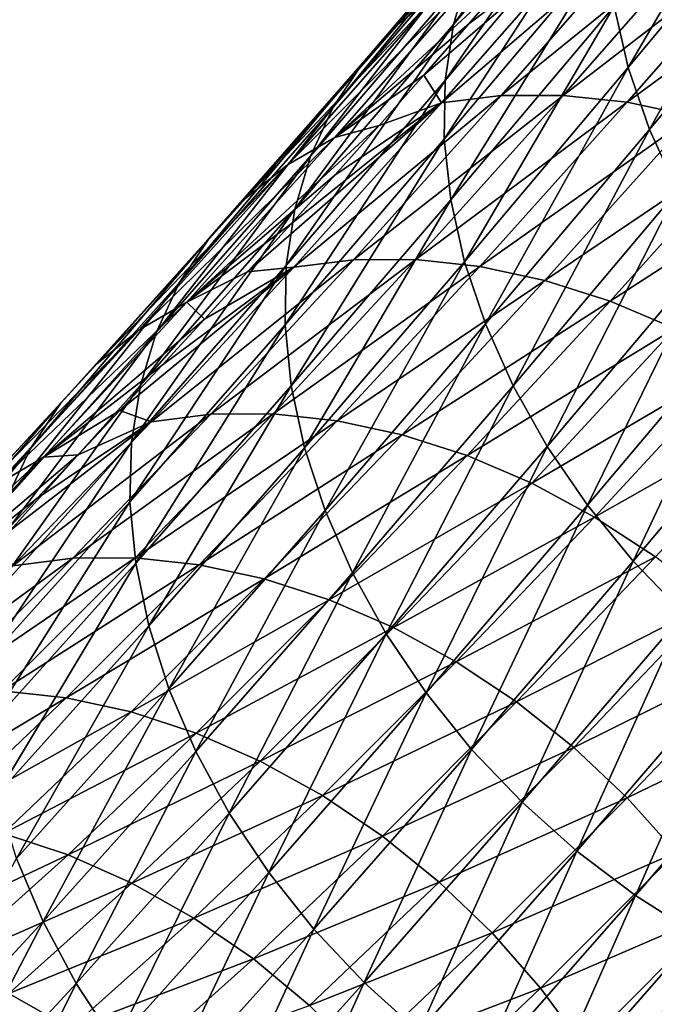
# Model space of a CAD drawing. Header units: millimetres. Extents: x -99 to 221, y -61 to 39.
# Tile 162 of 256: x 13.63 to 16.54, y -46.32 to -41.81. Entities that reach past the tile are written whole.
import ezdxf

# ---------------------------------------------------------------- set-up
doc = ezdxf.new("R2010")
doc.units = ezdxf.units.MM
doc.header["$LTSCALE"] = 33.374815
doc.layers.add('65', color=7, linetype='CONTINUOUS')
doc.layers.add('66', color=7, linetype='CONTINUOUS')

msp = doc.modelspace()

# ---------------------------------------------------------------- linework, layer by layer
at = {"layer": '65', "linetype": 'Continuous'}
for points in [[(16.2638, -41.3898, -18.8964), (15.5655, -42.1862, -17.7838), (16.5362, -41.357, -18.7012), (16.2638, -41.3898, -18.8964)], [(16.5362, -41.357, -18.7012), (15.5655, -42.1862, -17.7838), (15.8384, -42.1528, -17.5894), (16.5362, -41.357, -18.7012)], [(16.5362, -41.357, -18.7012), (15.8384, -42.1528, -17.5894), (16.821, -41.3563, -18.5215), (16.5362, -41.357, -18.7012)], [(16.821, -41.3563, -18.5215), (15.8384, -42.1528, -17.5894), (16.1235, -42.1519, -17.4101), (16.821, -41.3563, -18.5215)], [(16.821, -41.3563, -18.5215), (16.1235, -42.1519, -17.4101), (17.1147, -41.3878, -18.3597), (16.821, -41.3563, -18.5215)], [(15.6902, -41.8235, -18.584), (15.4836, -42.0585, -18.2547), (16.2638, -41.3898, -18.8964), (15.6902, -41.8235, -18.584)], [(16.2638, -41.3898, -18.8964), (15.4836, -42.0585, -18.2547), (15.5655, -42.1862, -17.7838), (16.2638, -41.3898, -18.8964)], [(15.8987, -41.5848, -18.9158), (15.6902, -41.8235, -18.584), (16.2638, -41.3898, -18.8964), (15.8987, -41.5848, -18.9158)], [(17.1147, -41.3878, -18.3597), (16.1235, -42.1519, -17.4101), (16.4171, -42.1833, -17.2484), (17.1147, -41.3878, -18.3597)], [(17.1147, -41.3878, -18.3597), (16.4171, -42.1833, -17.2484), (17.4134, -41.4511, -18.2176), (17.1147, -41.3878, -18.3597)], [(17.4134, -41.4511, -18.2176), (16.4171, -42.1833, -17.2484), (16.7157, -42.2467, -17.1062), (17.4134, -41.4511, -18.2176)], [(15.4836, -42.0585, -18.2547), (15.2789, -42.2899, -17.9278), (15.5655, -42.1862, -17.7838), (15.4836, -42.0585, -18.2547)], [(14.8749, -42.7411, -17.2817), (14.6757, -42.9609, -16.9624), (15.5655, -42.1862, -17.7838), (14.8749, -42.7411, -17.2817)], [(15.5655, -42.1862, -17.7838), (14.6757, -42.9609, -16.9624), (14.8882, -42.9397, -16.6998), (15.5655, -42.1862, -17.7838)], [(15.076, -42.5174, -17.6035), (14.8749, -42.7411, -17.2817), (15.5655, -42.1862, -17.7838), (15.076, -42.5174, -17.6035)], [(15.5655, -42.1862, -17.7838), (14.8882, -42.9397, -16.6998), (15.8384, -42.1528, -17.5894), (15.5655, -42.1862, -17.7838)], [(15.8384, -42.1528, -17.5894), (14.8882, -42.9397, -16.6998), (15.1616, -42.9058, -16.5061), (15.8384, -42.1528, -17.5894)], [(15.2789, -42.2899, -17.9278), (15.076, -42.5174, -17.6035), (15.5655, -42.1862, -17.7838), (15.2789, -42.2899, -17.9278)], [(15.8384, -42.1528, -17.5894), (15.1616, -42.9058, -16.5061), (16.1235, -42.1519, -17.4101), (15.8384, -42.1528, -17.5894)], [(16.1235, -42.1519, -17.4101), (15.1616, -42.9058, -16.5061), (15.4469, -42.9045, -16.3273), (16.1235, -42.1519, -17.4101)], [(16.1235, -42.1519, -17.4101), (15.4469, -42.9045, -16.3273), (16.4171, -42.1833, -17.2484), (16.1235, -42.1519, -17.4101)], [(16.4171, -42.1833, -17.2484), (15.4469, -42.9045, -16.3273), (15.7407, -42.9359, -16.1656), (16.4171, -42.1833, -17.2484)], [(16.4171, -42.1833, -17.2484), (15.7407, -42.9359, -16.1656), (16.7157, -42.2467, -17.1062), (16.4171, -42.1833, -17.2484)], [(16.7157, -42.2467, -17.1062), (15.7407, -42.9359, -16.1656), (16.0391, -42.9996, -16.0231), (16.7157, -42.2467, -17.1062)], [(16.7157, -42.2467, -17.1062), (16.0391, -42.9996, -16.0231), (17.0154, -42.3413, -16.9852), (16.7157, -42.2467, -17.1062)], [(17.0154, -42.3413, -16.9852), (16.0391, -42.9996, -16.0231), (16.3384, -43.0947, -15.9015), (17.0154, -42.3413, -16.9852)], [(17.0154, -42.3413, -16.9852), (16.3384, -43.0947, -15.9015), (17.3125, -42.466, -16.8871), (17.0154, -42.3413, -16.9852)], [(17.3125, -42.466, -16.8871), (16.3384, -43.0947, -15.9015), (16.6348, -43.22, -15.8024), (17.3125, -42.466, -16.8871)], [(14.8882, -42.9397, -16.6998), (14.2326, -43.6478, -15.6456), (15.1616, -42.9058, -16.5061), (14.8882, -42.9397, -16.6998)], [(15.1616, -42.9058, -16.5061), (14.2326, -43.6478, -15.6456), (14.5065, -43.6134, -15.4528), (15.1616, -42.9058, -16.5061)], [(15.1616, -42.9058, -16.5061), (14.5065, -43.6134, -15.4528), (15.4469, -42.9045, -16.3273), (15.1616, -42.9058, -16.5061)], [(15.4469, -42.9045, -16.3273), (14.5065, -43.6134, -15.4528), (14.7922, -43.6119, -15.2745), (15.4469, -42.9045, -16.3273)], [(15.4469, -42.9045, -16.3273), (14.7922, -43.6119, -15.2745), (15.7407, -42.9359, -16.1656), (15.4469, -42.9045, -16.3273)], [(14.2831, -43.3885, -16.3318), (14.0896, -43.5962, -16.0205), (14.8882, -42.9397, -16.6998), (14.2831, -43.3885, -16.3318)], [(14.8882, -42.9397, -16.6998), (14.0896, -43.5962, -16.0205), (14.2326, -43.6478, -15.6456), (14.8882, -42.9397, -16.6998)], [(14.4784, -43.1767, -16.6458), (14.2831, -43.3885, -16.3318), (14.8882, -42.9397, -16.6998), (14.4784, -43.1767, -16.6458)], [(14.6757, -42.9609, -16.9624), (14.4784, -43.1767, -16.6458), (14.8882, -42.9397, -16.6998), (14.6757, -42.9609, -16.9624)], [(15.7407, -42.9359, -16.1656), (14.7922, -43.6119, -15.2745), (15.0859, -43.6433, -15.1128), (15.7407, -42.9359, -16.1656)], [(15.7407, -42.9359, -16.1656), (15.0859, -43.6433, -15.1128), (16.0391, -42.9996, -16.0231), (15.7407, -42.9359, -16.1656)], [(16.0391, -42.9996, -16.0231), (15.0859, -43.6433, -15.1128), (15.3841, -43.7072, -14.9699), (16.0391, -42.9996, -16.0231)], [(16.0391, -42.9996, -16.0231), (15.3841, -43.7072, -14.9699), (16.3384, -43.0947, -15.9015), (16.0391, -42.9996, -16.0231)], [(16.3384, -43.0947, -15.9015), (15.3841, -43.7072, -14.9699), (15.6828, -43.8029, -14.8475), (16.3384, -43.0947, -15.9015)], [(16.3384, -43.0947, -15.9015), (15.6828, -43.8029, -14.8475), (16.6348, -43.22, -15.8024), (16.3384, -43.0947, -15.9015)], [(16.6348, -43.22, -15.8024), (15.6828, -43.8029, -14.8475), (15.9785, -43.9292, -14.7471), (16.6348, -43.22, -15.8024)], [(16.6348, -43.22, -15.8024), (15.9785, -43.9292, -14.7471), (16.9246, -43.3741, -15.727), (16.6348, -43.22, -15.8024)], [(16.9246, -43.3741, -15.727), (15.9785, -43.9292, -14.7471), (16.2673, -44.0843, -14.6701), (16.9246, -43.3741, -15.727)], [(16.9246, -43.3741, -15.727), (16.2673, -44.0843, -14.6701), (17.2042, -43.5549, -15.6763), (16.9246, -43.3741, -15.727)], [(17.2042, -43.5549, -15.6763), (16.2673, -44.0843, -14.6701), (16.5456, -44.2665, -14.6174), (17.2042, -43.5549, -15.6763)], [(14.2326, -43.6478, -15.6456), (13.5993, -44.3082, -14.623), (14.5065, -43.6134, -15.4528), (14.2326, -43.6478, -15.6456)], [(14.5065, -43.6134, -15.4528), (13.5993, -44.3082, -14.623), (13.8739, -44.2732, -14.4312), (14.5065, -43.6134, -15.4528)], [(14.5065, -43.6134, -15.4528), (13.8739, -44.2732, -14.4312), (14.7922, -43.6119, -15.2745), (14.5065, -43.6134, -15.4528)], [(14.7922, -43.6119, -15.2745), (13.8739, -44.2732, -14.4312), (14.1598, -44.2714, -14.2533), (14.7922, -43.6119, -15.2745)], [(14.0896, -43.5962, -16.0205), (13.8982, -43.7998, -15.712), (14.2326, -43.6478, -15.6456), (14.0896, -43.5962, -16.0205)], [(14.7922, -43.6119, -15.2745), (14.1598, -44.2714, -14.2533), (15.0859, -43.6433, -15.1128), (14.7922, -43.6119, -15.2745)], [(14.2326, -43.6478, -15.6456), (13.5211, -44.1942, -15.1033), (13.5993, -44.3082, -14.623), (14.2326, -43.6478, -15.6456)], [(13.7086, -43.9991, -15.4062), (13.5211, -44.1942, -15.1033), (14.2326, -43.6478, -15.6456), (13.7086, -43.9991, -15.4062)], [(13.8982, -43.7998, -15.712), (13.7086, -43.9991, -15.4062), (14.2326, -43.6478, -15.6456), (13.8982, -43.7998, -15.712)], [(15.0859, -43.6433, -15.1128), (14.1598, -44.2714, -14.2533), (14.4535, -44.3029, -14.0916), (15.0859, -43.6433, -15.1128)], [(15.0859, -43.6433, -15.1128), (14.4535, -44.3029, -14.0916), (15.3841, -43.7072, -14.9699), (15.0859, -43.6433, -15.1128)], [(15.3841, -43.7072, -14.9699), (14.4535, -44.3029, -14.0916), (14.7513, -44.3673, -13.9481), (15.3841, -43.7072, -14.9699)], [(15.3841, -43.7072, -14.9699), (14.7513, -44.3673, -13.9481), (15.6828, -43.8029, -14.8475), (15.3841, -43.7072, -14.9699)], [(15.6828, -43.8029, -14.8475), (14.7513, -44.3673, -13.9481), (15.0495, -44.4637, -13.8247), (15.6828, -43.8029, -14.8475)], [(15.6828, -43.8029, -14.8475), (15.0495, -44.4637, -13.8247), (15.9785, -43.9292, -14.7471), (15.6828, -43.8029, -14.8475)], [(15.9785, -43.9292, -14.7471), (15.0495, -44.4637, -13.8247), (15.3442, -44.5909, -13.7229), (15.9785, -43.9292, -14.7471)], [(15.9785, -43.9292, -14.7471), (15.3442, -44.5909, -13.7229), (16.2673, -44.0843, -14.6701), (15.9785, -43.9292, -14.7471)], [(16.2673, -44.0843, -14.6701), (15.3442, -44.5909, -13.7229), (15.6317, -44.7473, -13.6439), (16.2673, -44.0843, -14.6701)], [(16.2673, -44.0843, -14.6701), (15.6317, -44.7473, -13.6439), (16.5456, -44.2665, -14.6174), (16.2673, -44.0843, -14.6701)], [(13.5993, -44.3082, -14.623), (12.9892, -44.9185, -13.6337), (13.8739, -44.2732, -14.4312), (13.5993, -44.3082, -14.623)], [(13.8739, -44.2732, -14.4312), (12.9892, -44.9185, -13.6337), (13.2644, -44.8829, -13.4429), (13.8739, -44.2732, -14.4312)], [(13.8739, -44.2732, -14.4312), (13.2644, -44.8829, -13.4429), (14.1598, -44.2714, -14.2533), (13.8739, -44.2732, -14.4312)], [(14.1598, -44.2714, -14.2533), (13.2644, -44.8829, -13.4429), (13.5506, -44.8808, -13.2654), (14.1598, -44.2714, -14.2533)], [(14.1598, -44.2714, -14.2533), (13.5506, -44.8808, -13.2654), (14.4535, -44.3029, -14.0916), (14.1598, -44.2714, -14.2533)], [(14.4535, -44.3029, -14.0916), (13.5506, -44.8808, -13.2654), (13.8442, -44.9124, -13.1036), (14.4535, -44.3029, -14.0916)], [(14.4535, -44.3029, -14.0916), (13.8442, -44.9124, -13.1036), (14.7513, -44.3673, -13.9481), (14.4535, -44.3029, -14.0916)], [(16.5456, -44.2665, -14.6174), (15.6317, -44.7473, -13.6439), (15.9086, -44.931, -13.5889), (16.5456, -44.2665, -14.6174)], [(16.5456, -44.2665, -14.6174), (15.9086, -44.931, -13.5889), (16.8099, -44.4733, -14.5897), (16.5456, -44.2665, -14.6174)], [(14.7513, -44.3673, -13.9481), (13.8442, -44.9124, -13.1036), (14.1416, -44.9772, -12.9595), (14.7513, -44.3673, -13.9481)], [(14.7513, -44.3673, -13.9481), (14.1416, -44.9772, -12.9595), (15.0495, -44.4637, -13.8247), (14.7513, -44.3673, -13.9481)], [(15.0495, -44.4637, -13.8247), (14.1416, -44.9772, -12.9595), (14.439, -45.0744, -12.8348), (15.0495, -44.4637, -13.8247)], [(15.0495, -44.4637, -13.8247), (14.439, -45.0744, -12.8348), (15.3442, -44.5909, -13.7229), (15.0495, -44.4637, -13.8247)], [(16.8099, -44.4733, -14.5897), (15.9086, -44.931, -13.5889), (16.1711, -45.1397, -13.5584), (16.8099, -44.4733, -14.5897)], [(16.8099, -44.4733, -14.5897), (16.1711, -45.1397, -13.5584), (17.0569, -44.7022, -14.5873), (16.8099, -44.4733, -14.5897)], [(15.3442, -44.5909, -13.7229), (14.439, -45.0744, -12.8348), (14.7326, -45.2027, -12.7312), (15.3442, -44.5909, -13.7229)], [(15.3442, -44.5909, -13.7229), (14.7326, -45.2027, -12.7312), (15.6317, -44.7473, -13.6439), (15.3442, -44.5909, -13.7229)], [(17.0569, -44.7022, -14.5873), (16.1711, -45.1397, -13.5584), (16.4161, -45.3707, -13.5529), (17.0569, -44.7022, -14.5873)], [(17.0569, -44.7022, -14.5873), (16.4161, -45.3707, -13.5529), (17.2834, -44.9504, -14.6103), (17.0569, -44.7022, -14.5873)], [(15.6317, -44.7473, -13.6439), (14.7326, -45.2027, -12.7312), (15.0187, -45.3606, -12.65), (15.6317, -44.7473, -13.6439)], [(15.6317, -44.7473, -13.6439), (15.0187, -45.3606, -12.65), (15.9086, -44.931, -13.5889), (15.6317, -44.7473, -13.6439)], [(13.5506, -44.8808, -13.2654), (12.9653, -45.4377, -12.313), (13.8442, -44.9124, -13.1036), (13.5506, -44.8808, -13.2654)], [(13.8442, -44.9124, -13.1036), (12.9653, -45.4377, -12.313), (13.2589, -45.4694, -12.151), (13.8442, -44.9124, -13.1036)], [(13.8442, -44.9124, -13.1036), (13.2589, -45.4694, -12.151), (14.1416, -44.9772, -12.9595), (13.8442, -44.9124, -13.1036)], [(15.9086, -44.931, -13.5889), (15.0187, -45.3606, -12.65), (15.2938, -45.5461, -12.5922), (15.9086, -44.931, -13.5889)], [(15.9086, -44.931, -13.5889), (15.2938, -45.5461, -12.5922), (16.1711, -45.1397, -13.5584), (15.9086, -44.931, -13.5889)], [(14.1416, -44.9772, -12.9595), (13.2589, -45.4694, -12.151), (13.5557, -45.5347, -12.006), (14.1416, -44.9772, -12.9595)], [(14.1416, -44.9772, -12.9595), (13.5557, -45.5347, -12.006), (14.439, -45.0744, -12.8348), (14.1416, -44.9772, -12.9595)], [(17.2834, -44.9504, -14.6103), (16.4161, -45.3707, -13.5529), (16.6405, -45.621, -13.5724), (17.2834, -44.9504, -14.6103)], [(14.439, -45.0744, -12.8348), (13.5557, -45.5347, -12.006), (13.8521, -45.6327, -11.8798), (14.439, -45.0744, -12.8348)], [(14.439, -45.0744, -12.8348), (13.8521, -45.6327, -11.8798), (14.7326, -45.2027, -12.7312), (14.439, -45.0744, -12.8348)], [(16.1711, -45.1397, -13.5584), (15.2938, -45.5461, -12.5922), (15.5543, -45.7568, -12.5584), (16.1711, -45.1397, -13.5584)], [(16.1711, -45.1397, -13.5584), (15.5543, -45.7568, -12.5584), (16.4161, -45.3707, -13.5529), (16.1711, -45.1397, -13.5584)], [(14.7326, -45.2027, -12.7312), (13.8521, -45.6327, -11.8798), (14.1444, -45.7623, -11.7741), (14.7326, -45.2027, -12.7312)], [(14.7326, -45.2027, -12.7312), (14.1444, -45.7623, -11.7741), (15.0187, -45.3606, -12.65), (14.7326, -45.2027, -12.7312)], [(15.0187, -45.3606, -12.65), (14.1444, -45.7623, -11.7741), (14.4289, -45.9218, -11.6901), (15.0187, -45.3606, -12.65)], [(15.0187, -45.3606, -12.65), (14.4289, -45.9218, -11.6901), (15.2938, -45.5461, -12.5922), (15.0187, -45.3606, -12.65)], [(16.4161, -45.3707, -13.5529), (15.5543, -45.7568, -12.5584), (15.797, -45.99, -12.5492), (16.4161, -45.3707, -13.5529)], [(16.4161, -45.3707, -13.5529), (15.797, -45.99, -12.5492), (16.6405, -45.621, -13.5724), (16.4161, -45.3707, -13.5529)], [(13.5557, -45.5347, -12.006), (12.9947, -46.0373, -11.0896), (13.8521, -45.6327, -11.8798), (13.5557, -45.5347, -12.006)], [(15.2938, -45.5461, -12.5922), (14.4289, -45.9218, -11.6901), (14.7019, -46.1092, -11.629), (15.2938, -45.5461, -12.5922)], [(15.2938, -45.5461, -12.5922), (14.7019, -46.1092, -11.629), (15.5543, -45.7568, -12.5584), (15.2938, -45.5461, -12.5922)], [(13.8521, -45.6327, -11.8798), (12.9947, -46.0373, -11.0896), (13.29, -46.1363, -10.9616), (13.8521, -45.6327, -11.8798)], [(13.8521, -45.6327, -11.8798), (13.29, -46.1363, -10.9616), (14.1444, -45.7623, -11.7741), (13.8521, -45.6327, -11.8798)], [(16.6405, -45.621, -13.5724), (15.797, -45.99, -12.5492), (16.0189, -46.2429, -12.5647), (16.6405, -45.621, -13.5724)], [(16.6405, -45.621, -13.5724), (16.0189, -46.2429, -12.5647), (16.8414, -45.8877, -13.6167), (16.6405, -45.621, -13.5724)], [(14.1444, -45.7623, -11.7741), (13.29, -46.1363, -10.9616), (13.5808, -46.2673, -10.8534), (14.1444, -45.7623, -11.7741)], [(14.1444, -45.7623, -11.7741), (13.5808, -46.2673, -10.8534), (14.4289, -45.9218, -11.6901), (14.1444, -45.7623, -11.7741)], [(15.5543, -45.7568, -12.5584), (14.7019, -46.1092, -11.629), (14.9601, -46.3221, -11.5914), (15.5543, -45.7568, -12.5584)], [(15.5543, -45.7568, -12.5584), (14.9601, -46.3221, -11.5914), (15.797, -45.99, -12.5492), (15.5543, -45.7568, -12.5584)], [(16.8414, -45.8877, -13.6167), (16.0189, -46.2429, -12.5647), (16.2171, -46.5122, -12.6046), (16.8414, -45.8877, -13.6167)], [(16.8414, -45.8877, -13.6167), (16.2171, -46.5122, -12.6046), (17.0163, -46.1672, -13.6852), (16.8414, -45.8877, -13.6167)], [(14.4289, -45.9218, -11.6901), (13.5808, -46.2673, -10.8534), (13.8633, -46.4285, -10.7661), (14.4289, -45.9218, -11.6901)], [(14.4289, -45.9218, -11.6901), (13.8633, -46.4285, -10.7661), (14.7019, -46.1092, -11.629), (14.4289, -45.9218, -11.6901)], [(15.797, -45.99, -12.5492), (14.9601, -46.3221, -11.5914), (15.2002, -46.5579, -11.5779), (15.797, -45.99, -12.5492)], [(15.797, -45.99, -12.5492), (15.2002, -46.5579, -11.5779), (16.0189, -46.2429, -12.5647), (15.797, -45.99, -12.5492)], [(14.7019, -46.1092, -11.629), (13.8633, -46.4285, -10.7661), (14.1339, -46.6181, -10.7011), (14.7019, -46.1092, -11.629)], [(14.7019, -46.1092, -11.629), (14.1339, -46.6181, -10.7011), (14.9601, -46.3221, -11.5914), (14.7019, -46.1092, -11.629)], [(17.0163, -46.1672, -13.6852), (16.2171, -46.5122, -12.6046), (16.3891, -46.7946, -12.6685), (17.0163, -46.1672, -13.6852)], [(17.0163, -46.1672, -13.6852), (16.3891, -46.7946, -12.6685), (17.163, -46.4561, -13.777), (17.0163, -46.1672, -13.6852)], [(16.0189, -46.2429, -12.5647), (15.2002, -46.5579, -11.5779), (15.4191, -46.8135, -11.5886), (16.0189, -46.2429, -12.5647)], [(16.0189, -46.2429, -12.5647), (15.4191, -46.8135, -11.5886), (16.2171, -46.5122, -12.6046), (16.0189, -46.2429, -12.5647)], [(13.5808, -46.2673, -10.8534), (13.0428, -46.7155, -9.9714), (13.8633, -46.4285, -10.7661), (13.5808, -46.2673, -10.8534)]]:
    msp.add_3dface(points, dxfattribs=at)
at = {"layer": '66', "linetype": 'Continuous'}
for points in [[(16.3651, -40.9429, -23.0209), (15.6192, -41.8265, -21.8433), (16.4346, -40.703, -22.795), (16.3651, -40.9429, -23.0209)], [(16.4346, -40.703, -22.795), (15.6192, -41.8265, -21.8433), (15.69, -41.5851, -21.6193), (16.4346, -40.703, -22.795)], [(16.2806, -40.8319, -20.6867), (15.3682, -41.8239, -19.7746), (15.5597, -41.6713, -19.5434), (16.2806, -40.8319, -20.6867)], [(16.0902, -40.9833, -20.9195), (15.3682, -41.8239, -19.7746), (16.2806, -40.8319, -20.6867), (16.0902, -40.9833, -20.9195)], [(17.125, -40.8199, -24.838), (16.4217, -42.0241, -23.8043), (16.3573, -41.7423, -23.6316), (17.125, -40.8199, -24.838)], [(17.1905, -41.1004, -25.0125), (16.4217, -42.0241, -23.8043), (17.125, -40.8199, -24.838), (17.1905, -41.1004, -25.0125)], [(16.3289, -41.1982, -23.2374), (15.5816, -42.0834, -22.0578), (16.3651, -40.9429, -23.0209), (16.3289, -41.1982, -23.2374)], [(16.3651, -40.9429, -23.0209), (15.5816, -42.0834, -22.0578), (15.6192, -41.8265, -21.8433), (16.3651, -40.9429, -23.0209)], [(16.0902, -40.9833, -20.9195), (15.2038, -42.0028, -20.0078), (15.3682, -41.8239, -19.7746), (16.0902, -40.9833, -20.9195)], [(15.9269, -41.1609, -21.1545), (15.2038, -42.0028, -20.0078), (16.0902, -40.9833, -20.9195), (15.9269, -41.1609, -21.1545)], [(17.1905, -41.1004, -25.0125), (16.5185, -42.3078, -23.9578), (16.4217, -42.0241, -23.8043), (17.1905, -41.1004, -25.0125)], [(17.2885, -41.3828, -25.1677), (16.5185, -42.3078, -23.9578), (17.1905, -41.1004, -25.0125), (17.2885, -41.3828, -25.1677)], [(15.793, -41.3623, -21.3888), (15.0686, -42.2057, -20.24), (15.9269, -41.1609, -21.1545), (15.793, -41.3623, -21.3888)], [(15.9269, -41.1609, -21.1545), (15.0686, -42.2057, -20.24), (15.2038, -42.0028, -20.0078), (15.9269, -41.1609, -21.1545)], [(16.3262, -41.4658, -23.4419), (15.5777, -42.3525, -22.2601), (16.3289, -41.1982, -23.2374), (16.3262, -41.4658, -23.4419)], [(16.3289, -41.1982, -23.2374), (15.5777, -42.3525, -22.2601), (15.5816, -42.0834, -22.0578), (16.3289, -41.1982, -23.2374)], [(15.69, -41.5851, -21.6193), (14.9643, -42.4301, -20.4684), (15.793, -41.3623, -21.3888), (15.69, -41.5851, -21.6193)], [(15.793, -41.3623, -21.3888), (14.9643, -42.4301, -20.4684), (15.0686, -42.2057, -20.24), (15.793, -41.3623, -21.3888)], [(17.2885, -41.3828, -25.1677), (16.6466, -42.5898, -24.0901), (16.5185, -42.3078, -23.9578), (17.2885, -41.3828, -25.1677)], [(16.3262, -41.4658, -23.4419), (15.6074, -42.6306, -22.4478), (15.5777, -42.3525, -22.2601), (16.3262, -41.4658, -23.4419)], [(16.3573, -41.7423, -23.6316), (15.6074, -42.6306, -22.4478), (16.3262, -41.4658, -23.4419), (16.3573, -41.7423, -23.6316)], [(15.5597, -41.6713, -19.5434), (14.859, -42.4704, -18.4269), (15.7759, -41.5468, -19.3172), (15.5597, -41.6713, -19.5434)], [(14.859, -42.4704, -18.4269), (15.0761, -42.3448, -18.2023), (15.7759, -41.5468, -19.3172), (14.859, -42.4704, -18.4269)], [(15.0761, -42.3448, -18.2023), (15.8987, -41.5848, -18.9158), (15.7759, -41.5468, -19.3172), (15.0761, -42.3448, -18.2023)], [(15.6192, -41.8265, -21.8433), (14.8921, -42.6731, -20.6901), (15.69, -41.5851, -21.6193), (15.6192, -41.8265, -21.8433)], [(15.69, -41.5851, -21.6193), (14.8921, -42.6731, -20.6901), (14.9643, -42.4301, -20.4684), (15.69, -41.5851, -21.6193)], [(15.6902, -41.8235, -18.584), (15.8987, -41.5848, -18.9158), (15.0761, -42.3448, -18.2023), (15.6902, -41.8235, -18.584)], [(15.3682, -41.8239, -19.7746), (14.6663, -42.6243, -18.6562), (15.5597, -41.6713, -19.5434), (15.3682, -41.8239, -19.7746)], [(15.5597, -41.6713, -19.5434), (14.6663, -42.6243, -18.6562), (14.859, -42.4704, -18.4269), (15.5597, -41.6713, -19.5434)], [(16.3573, -41.7423, -23.6316), (15.6705, -42.914, -22.6184), (15.6074, -42.6306, -22.4478), (16.3573, -41.7423, -23.6316)], [(16.4217, -42.0241, -23.8043), (15.6705, -42.914, -22.6184), (16.3573, -41.7423, -23.6316), (16.4217, -42.0241, -23.8043)], [(15.3682, -41.8239, -19.7746), (14.5006, -42.8047, -18.8873), (14.6663, -42.6243, -18.6562), (15.3682, -41.8239, -19.7746)], [(15.2038, -42.0028, -20.0078), (14.5006, -42.8047, -18.8873), (15.3682, -41.8239, -19.7746), (15.2038, -42.0028, -20.0078)], [(15.5816, -42.0834, -22.0578), (14.853, -42.9317, -20.9022), (15.6192, -41.8265, -21.8433), (15.5816, -42.0834, -22.0578)], [(15.6192, -41.8265, -21.8433), (14.853, -42.9317, -20.9022), (14.8921, -42.6731, -20.6901), (15.6192, -41.8265, -21.8433)], [(15.4836, -42.0585, -18.2547), (15.6902, -41.8235, -18.584), (15.0761, -42.3448, -18.2023), (15.4836, -42.0585, -18.2547)], [(15.2038, -42.0028, -20.0078), (14.3639, -43.0093, -19.1173), (14.5006, -42.8047, -18.8873), (15.2038, -42.0028, -20.0078)], [(15.0686, -42.2057, -20.24), (14.3639, -43.0093, -19.1173), (15.2038, -42.0028, -20.0078), (15.0686, -42.2057, -20.24)], [(16.4217, -42.0241, -23.8043), (15.766, -43.1992, -22.7698), (15.6705, -42.914, -22.6184), (16.4217, -42.0241, -23.8043)], [(16.5185, -42.3078, -23.9578), (15.766, -43.1992, -22.7698), (16.4217, -42.0241, -23.8043), (16.5185, -42.3078, -23.9578)], [(15.5777, -42.3525, -22.2601), (14.8476, -43.2027, -21.1022), (15.5816, -42.0834, -22.0578), (15.5777, -42.3525, -22.2601)], [(15.5816, -42.0834, -22.0578), (14.8476, -43.2027, -21.1022), (14.853, -42.9317, -20.9022), (15.5816, -42.0834, -22.0578)], [(15.2789, -42.2899, -17.9278), (15.4836, -42.0585, -18.2547), (15.0761, -42.3448, -18.2023), (15.2789, -42.2899, -17.9278)], [(15.0686, -42.2057, -20.24), (14.258, -43.2354, -19.3433), (14.3639, -43.0093, -19.1173), (15.0686, -42.2057, -20.24)], [(14.9643, -42.4301, -20.4684), (14.258, -43.2354, -19.3433), (15.0686, -42.2057, -20.24), (14.9643, -42.4301, -20.4684)], [(14.3972, -43.1001, -17.1156), (15.2789, -42.2899, -17.9278), (15.0761, -42.3448, -18.2023), (14.3972, -43.1001, -17.1156)], [(15.076, -42.5174, -17.6035), (15.2789, -42.2899, -17.9278), (14.3972, -43.1001, -17.1156), (15.076, -42.5174, -17.6035)], [(16.5185, -42.3078, -23.9578), (15.8929, -43.4827, -22.9001), (15.766, -43.1992, -22.7698), (16.5185, -42.3078, -23.9578)], [(16.6466, -42.5898, -24.0901), (15.8929, -43.4827, -22.9001), (16.5185, -42.3078, -23.9578), (16.6466, -42.5898, -24.0901)], [(14.859, -42.4704, -18.4269), (14.1789, -43.2269, -17.3385), (15.0761, -42.3448, -18.2023), (14.859, -42.4704, -18.4269)], [(14.1789, -43.2269, -17.3385), (14.3972, -43.1001, -17.1156), (15.0761, -42.3448, -18.2023), (14.1789, -43.2269, -17.3385)], [(15.5777, -42.3525, -22.2601), (14.8758, -43.4825, -21.2874), (14.8476, -43.2027, -21.1022), (15.5777, -42.3525, -22.2601)], [(15.6074, -42.6306, -22.4478), (14.8758, -43.4825, -21.2874), (15.5777, -42.3525, -22.2601), (15.6074, -42.6306, -22.4478)], [(14.8921, -42.6731, -20.6901), (14.1842, -43.4803, -19.5623), (14.9643, -42.4301, -20.4684), (14.8921, -42.6731, -20.6901)], [(14.9643, -42.4301, -20.4684), (14.1842, -43.4803, -19.5623), (14.258, -43.2354, -19.3433), (14.9643, -42.4301, -20.4684)], [(14.6663, -42.6243, -18.6562), (13.9849, -43.3823, -17.5657), (14.859, -42.4704, -18.4269), (14.6663, -42.6243, -18.6562)], [(14.859, -42.4704, -18.4269), (13.9849, -43.3823, -17.5657), (14.1789, -43.2269, -17.3385), (14.859, -42.4704, -18.4269)], [(14.8749, -42.7411, -17.2817), (15.076, -42.5174, -17.6035), (14.3972, -43.1001, -17.1156), (14.8749, -42.7411, -17.2817)], [(16.6466, -42.5898, -24.0901), (16.0494, -43.7607, -23.0077), (15.8929, -43.4827, -22.9001), (16.6466, -42.5898, -24.0901)], [(16.8044, -42.8664, -24.1996), (16.0494, -43.7607, -23.0077), (16.6466, -42.5898, -24.0901), (16.8044, -42.8664, -24.1996)], [(14.5006, -42.8047, -18.8873), (13.8177, -43.5643, -17.7944), (14.6663, -42.6243, -18.6562), (14.5006, -42.8047, -18.8873)], [(14.6663, -42.6243, -18.6562), (13.8177, -43.5643, -17.7944), (13.9849, -43.3823, -17.5657), (14.6663, -42.6243, -18.6562)], [(15.6074, -42.6306, -22.4478), (14.9373, -43.7677, -21.4556), (14.8758, -43.4825, -21.2874), (15.6074, -42.6306, -22.4478)], [(15.6705, -42.914, -22.6184), (14.9373, -43.7677, -21.4556), (15.6074, -42.6306, -22.4478), (15.6705, -42.914, -22.6184)], [(14.853, -42.9317, -20.9022), (14.1435, -43.7409, -19.7718), (14.8921, -42.6731, -20.6901), (14.853, -42.9317, -20.9022)], [(14.8921, -42.6731, -20.6901), (14.1435, -43.7409, -19.7718), (14.1842, -43.4803, -19.5623), (14.8921, -42.6731, -20.6901)], [(14.6757, -42.9609, -16.9624), (14.8749, -42.7411, -17.2817), (14.3972, -43.1001, -17.1156), (14.6757, -42.9609, -16.9624)], [(14.3639, -43.0093, -19.1173), (13.6794, -43.7706, -18.0218), (14.5006, -42.8047, -18.8873), (14.3639, -43.0093, -19.1173)], [(14.5006, -42.8047, -18.8873), (13.6794, -43.7706, -18.0218), (13.8177, -43.5643, -17.7944), (14.5006, -42.8047, -18.8873)], [(16.8044, -42.8664, -24.1996), (16.2338, -44.03, -23.0911), (16.0494, -43.7607, -23.0077), (16.8044, -42.8664, -24.1996)], [(16.9899, -43.1343, -24.2848), (16.2338, -44.03, -23.0911), (16.8044, -42.8664, -24.1996), (16.9899, -43.1343, -24.2848)], [(14.8476, -43.2027, -21.1022), (14.1362, -44.0138, -19.9689), (14.853, -42.9317, -20.9022), (14.8476, -43.2027, -21.1022)], [(14.853, -42.9317, -20.9022), (14.1362, -44.0138, -19.9689), (14.1435, -43.7409, -19.7718), (14.853, -42.9317, -20.9022)], [(15.6705, -42.914, -22.6184), (15.0313, -44.0547, -21.6046), (14.9373, -43.7677, -21.4556), (15.6705, -42.914, -22.6184)], [(15.766, -43.1992, -22.7698), (15.0313, -44.0547, -21.6046), (15.6705, -42.914, -22.6184), (15.766, -43.1992, -22.7698)], [(14.4784, -43.1767, -16.6458), (14.6757, -42.9609, -16.9624), (14.3972, -43.1001, -17.1156), (14.4784, -43.1767, -16.6458)], [(14.3639, -43.0093, -19.1173), (13.5717, -43.9987, -18.2449), (13.6794, -43.7706, -18.0218), (14.3639, -43.0093, -19.1173)], [(14.258, -43.2354, -19.3433), (13.5717, -43.9987, -18.2449), (14.3639, -43.0093, -19.1173), (14.258, -43.2354, -19.3433)], [(14.1789, -43.2269, -17.3385), (13.5202, -43.9382, -16.2794), (14.3972, -43.1001, -17.1156), (14.1789, -43.2269, -17.3385)], [(13.5202, -43.9382, -16.2794), (13.7398, -43.8101, -16.0586), (14.3972, -43.1001, -17.1156), (13.5202, -43.9382, -16.2794)], [(13.7398, -43.8101, -16.0586), (14.4784, -43.1767, -16.6458), (14.3972, -43.1001, -17.1156), (13.7398, -43.8101, -16.0586)], [(16.9899, -43.1343, -24.2848), (16.4435, -44.2869, -23.1494), (16.2338, -44.03, -23.0911), (16.9899, -43.1343, -24.2848)], [(17.2006, -43.39, -24.3448), (16.4435, -44.2869, -23.1494), (16.9899, -43.1343, -24.2848), (17.2006, -43.39, -24.3448)], [(14.2831, -43.3885, -16.3318), (14.4784, -43.1767, -16.6458), (13.7398, -43.8101, -16.0586), (14.2831, -43.3885, -16.3318)], [(14.8476, -43.2027, -21.1022), (14.1627, -44.2956, -20.1513), (14.1362, -44.0138, -19.9689), (14.8476, -43.2027, -21.1022)], [(14.8758, -43.4825, -21.2874), (14.1627, -44.2956, -20.1513), (14.8476, -43.2027, -21.1022), (14.8758, -43.4825, -21.2874)], [(15.766, -43.1992, -22.7698), (15.1567, -44.3398, -21.7325), (15.0313, -44.0547, -21.6046), (15.766, -43.1992, -22.7698)], [(15.8929, -43.4827, -22.9001), (15.1567, -44.3398, -21.7325), (15.766, -43.1992, -22.7698), (15.8929, -43.4827, -22.9001)], [(13.9849, -43.3823, -17.5657), (13.3247, -44.0952, -16.5043), (14.1789, -43.2269, -17.3385), (13.9849, -43.3823, -17.5657)], [(14.1789, -43.2269, -17.3385), (13.3247, -44.0952, -16.5043), (13.5202, -43.9382, -16.2794), (14.1789, -43.2269, -17.3385)], [(14.258, -43.2354, -19.3433), (13.4961, -44.2457, -18.461), (13.5717, -43.9987, -18.2449), (14.258, -43.2354, -19.3433)], [(14.1842, -43.4803, -19.5623), (13.4961, -44.2457, -18.461), (14.258, -43.2354, -19.3433), (14.1842, -43.4803, -19.5623)], [(13.8177, -43.5643, -17.7944), (13.1558, -44.279, -16.7303), (13.9849, -43.3823, -17.5657), (13.8177, -43.5643, -17.7944)], [(13.9849, -43.3823, -17.5657), (13.1558, -44.279, -16.7303), (13.3247, -44.0952, -16.5043), (13.9849, -43.3823, -17.5657)], [(14.0896, -43.5962, -16.0205), (14.2831, -43.3885, -16.3318), (13.7398, -43.8101, -16.0586), (14.0896, -43.5962, -16.0205)], [(17.2006, -43.39, -24.3448), (16.676, -44.5284, -23.1818), (16.4435, -44.2869, -23.1494), (17.2006, -43.39, -24.3448)], [(14.1842, -43.4803, -19.5623), (13.4533, -44.5084, -18.6673), (13.4961, -44.2457, -18.461), (14.1842, -43.4803, -19.5623)], [(14.1435, -43.7409, -19.7718), (13.4533, -44.5084, -18.6673), (14.1842, -43.4803, -19.5623), (14.1435, -43.7409, -19.7718)], [(14.8758, -43.4825, -21.2874), (14.2224, -44.5829, -20.3166), (14.1627, -44.2956, -20.1513), (14.8758, -43.4825, -21.2874)], [(14.9373, -43.7677, -21.4556), (14.2224, -44.5829, -20.3166), (14.8758, -43.4825, -21.2874), (14.9373, -43.7677, -21.4556)], [(15.8929, -43.4827, -22.9001), (15.3118, -44.6196, -21.8378), (15.1567, -44.3398, -21.7325), (15.8929, -43.4827, -22.9001)], [(16.0494, -43.7607, -23.0077), (15.3118, -44.6196, -21.8378), (15.8929, -43.4827, -22.9001), (16.0494, -43.7607, -23.0077)], [(13.6794, -43.7706, -18.0218), (13.0157, -44.4873, -16.9547), (13.8177, -43.5643, -17.7944), (13.6794, -43.7706, -18.0218)], [(13.8177, -43.5643, -17.7944), (13.0157, -44.4873, -16.9547), (13.1558, -44.279, -16.7303), (13.8177, -43.5643, -17.7944)], [(13.8982, -43.7998, -15.712), (14.0896, -43.5962, -16.0205), (13.7398, -43.8101, -16.0586), (13.8982, -43.7998, -15.712)], [(14.1362, -44.0138, -19.9689), (13.4441, -44.7835, -18.8613), (14.1435, -43.7409, -19.7718), (14.1362, -44.0138, -19.9689)], [(14.1435, -43.7409, -19.7718), (13.4441, -44.7835, -18.8613), (13.4533, -44.5084, -18.6673), (14.1435, -43.7409, -19.7718)], [(14.9373, -43.7677, -21.4556), (14.3146, -44.8719, -20.4628), (14.2224, -44.5829, -20.3166), (14.9373, -43.7677, -21.4556)], [(15.0313, -44.0547, -21.6046), (14.3146, -44.8719, -20.4628), (14.9373, -43.7677, -21.4556), (15.0313, -44.0547, -21.6046)], [(16.0494, -43.7607, -23.0077), (15.4948, -44.8904, -21.9191), (15.3118, -44.6196, -21.8378), (16.0494, -43.7607, -23.0077)], [(16.2338, -44.03, -23.0911), (15.4948, -44.8904, -21.9191), (16.0494, -43.7607, -23.0077), (16.2338, -44.03, -23.0911)], [(13.5202, -43.9382, -16.2794), (12.8835, -44.6021, -15.2513), (13.7398, -43.8101, -16.0586), (13.5202, -43.9382, -16.2794)], [(12.8835, -44.6021, -15.2513), (13.1046, -44.4725, -15.0328), (13.7398, -43.8101, -16.0586), (12.8835, -44.6021, -15.2513)], [(13.5717, -43.9987, -18.2449), (12.906, -44.7176, -17.1746), (13.6794, -43.7706, -18.0218), (13.5717, -43.9987, -18.2449)], [(13.6794, -43.7706, -18.0218), (12.906, -44.7176, -17.1746), (13.0157, -44.4873, -16.9547), (13.6794, -43.7706, -18.0218)], [(13.1046, -44.4725, -15.0328), (13.8982, -43.7998, -15.712), (13.7398, -43.8101, -16.0586), (13.1046, -44.4725, -15.0328)], [(13.7086, -43.9991, -15.4062), (13.8982, -43.7998, -15.712), (13.1046, -44.4725, -15.0328), (13.7086, -43.9991, -15.4062)], [(13.5211, -44.1942, -15.1033), (13.7086, -43.9991, -15.4062), (13.1046, -44.4725, -15.0328), (13.5211, -44.1942, -15.1033)], [(14.1362, -44.0138, -19.9689), (13.4685, -45.0677, -19.0404), (13.4441, -44.7835, -18.8613), (14.1362, -44.0138, -19.9689)], [(14.1627, -44.2956, -20.1513), (13.4685, -45.0677, -19.0404), (14.1362, -44.0138, -19.9689), (14.1627, -44.2956, -20.1513)], [(16.2338, -44.03, -23.0911), (15.7032, -45.1488, -21.9754), (15.4948, -44.8904, -21.9191), (16.2338, -44.03, -23.0911)], [(16.4435, -44.2869, -23.1494), (15.7032, -45.1488, -21.9754), (16.2338, -44.03, -23.0911), (16.4435, -44.2869, -23.1494)], [(15.0313, -44.0547, -21.6046), (14.4383, -45.159, -20.588), (14.3146, -44.8719, -20.4628), (15.0313, -44.0547, -21.6046)], [(15.1567, -44.3398, -21.7325), (14.4383, -45.159, -20.588), (15.0313, -44.0547, -21.6046), (15.1567, -44.3398, -21.7325)], [(14.1627, -44.2956, -20.1513), (13.5261, -45.3572, -19.2025), (13.4685, -45.0677, -19.0404), (14.1627, -44.2956, -20.1513)], [(14.2224, -44.5829, -20.3166), (13.5261, -45.3572, -19.2025), (14.1627, -44.2956, -20.1513), (14.2224, -44.5829, -20.3166)], [(16.4435, -44.2869, -23.1494), (15.9346, -45.3916, -22.0059), (15.7032, -45.1488, -21.9754), (16.4435, -44.2869, -23.1494)], [(16.676, -44.5284, -23.1818), (15.9346, -45.3916, -22.0059), (16.4435, -44.2869, -23.1494), (16.676, -44.5284, -23.1818)], [(15.1567, -44.3398, -21.7325), (14.5918, -45.4406, -20.6907), (14.4383, -45.159, -20.588), (15.1567, -44.3398, -21.7325)], [(15.3118, -44.6196, -21.8378), (14.5918, -45.4406, -20.6907), (15.1567, -44.3398, -21.7325), (15.3118, -44.6196, -21.8378)], [(16.676, -44.5284, -23.1818), (16.1859, -45.6157, -22.0104), (15.9346, -45.3916, -22.0059), (16.676, -44.5284, -23.1818)], [(16.9283, -44.7513, -23.1879), (16.1859, -45.6157, -22.0104), (16.676, -44.5284, -23.1818), (16.9283, -44.7513, -23.1879)], [(14.2224, -44.5829, -20.3166), (13.6163, -45.6484, -19.3454), (13.5261, -45.3572, -19.2025), (14.2224, -44.5829, -20.3166)], [(14.3146, -44.8719, -20.4628), (13.6163, -45.6484, -19.3454), (14.2224, -44.5829, -20.3166), (14.3146, -44.8719, -20.4628)], [(15.3118, -44.6196, -21.8378), (14.7732, -45.7132, -20.7695), (14.5918, -45.4406, -20.6907), (15.3118, -44.6196, -21.8378)], [(15.4948, -44.8904, -21.9191), (14.7732, -45.7132, -20.7695), (15.3118, -44.6196, -21.8378), (15.4948, -44.8904, -21.9191)], [(16.9283, -44.7513, -23.1879), (16.454, -45.8183, -21.9887), (16.1859, -45.6157, -22.0104), (16.9283, -44.7513, -23.1879)], [(17.1973, -44.9529, -23.1676), (16.454, -45.8183, -21.9887), (16.9283, -44.7513, -23.1879), (17.1973, -44.9529, -23.1676)], [(14.3146, -44.8719, -20.4628), (13.738, -45.9378, -19.4674), (13.6163, -45.6484, -19.3454), (14.3146, -44.8719, -20.4628)], [(14.4383, -45.159, -20.588), (13.738, -45.9378, -19.4674), (14.3146, -44.8719, -20.4628), (14.4383, -45.159, -20.588)], [(15.4948, -44.8904, -21.9191), (14.9801, -45.9733, -20.8234), (14.7732, -45.7132, -20.7695), (15.4948, -44.8904, -21.9191)], [(15.7032, -45.1488, -21.9754), (14.9801, -45.9733, -20.8234), (15.4948, -44.8904, -21.9191), (15.7032, -45.1488, -21.9754)], [(17.1973, -44.9529, -23.1676), (16.7355, -45.9969, -21.9411), (16.454, -45.8183, -21.9887), (17.1973, -44.9529, -23.1676)], [(14.4383, -45.159, -20.588), (13.8895, -46.2216, -19.567), (13.738, -45.9378, -19.4674), (14.4383, -45.159, -20.588)], [(14.5918, -45.4406, -20.6907), (13.8895, -46.2216, -19.567), (14.4383, -45.159, -20.588), (14.5918, -45.4406, -20.6907)], [(15.7032, -45.1488, -21.9754), (15.2101, -46.2177, -20.8518), (14.9801, -45.9733, -20.8234), (15.7032, -45.1488, -21.9754)], [(15.9346, -45.3916, -22.0059), (15.2101, -46.2177, -20.8518), (15.7032, -45.1488, -21.9754), (15.9346, -45.3916, -22.0059)], [(15.9346, -45.3916, -22.0059), (15.4602, -46.4432, -20.8544), (15.2101, -46.2177, -20.8518), (15.9346, -45.3916, -22.0059)], [(16.1859, -45.6157, -22.0104), (15.4602, -46.4432, -20.8544), (15.9346, -45.3916, -22.0059), (16.1859, -45.6157, -22.0104)], [(14.5918, -45.4406, -20.6907), (14.069, -46.4962, -19.6429), (13.8895, -46.2216, -19.567), (14.5918, -45.4406, -20.6907)], [(14.7732, -45.7132, -20.7695), (14.069, -46.4962, -19.6429), (14.5918, -45.4406, -20.6907), (14.7732, -45.7132, -20.7695)], [(16.1859, -45.6157, -22.0104), (15.7273, -46.647, -20.831), (15.4602, -46.4432, -20.8544), (16.1859, -45.6157, -22.0104)], [(16.454, -45.8183, -21.9887), (15.7273, -46.647, -20.831), (16.1859, -45.6157, -22.0104), (16.454, -45.8183, -21.9887)], [(13.738, -45.9378, -19.4674), (13.056, -46.6739, -18.3715), (13.6163, -45.6484, -19.3454), (13.738, -45.9378, -19.4674)], [(14.7732, -45.7132, -20.7695), (14.2743, -46.7582, -19.6941), (14.069, -46.4962, -19.6429), (14.7732, -45.7132, -20.7695)], [(14.9801, -45.9733, -20.8234), (14.2743, -46.7582, -19.6941), (14.7732, -45.7132, -20.7695), (14.9801, -45.9733, -20.8234)], [(16.454, -45.8183, -21.9887), (16.0079, -46.8266, -20.782), (15.7273, -46.647, -20.831), (16.454, -45.8183, -21.9887)], [(16.7355, -45.9969, -21.9411), (16.0079, -46.8266, -20.782), (16.454, -45.8183, -21.9887), (16.7355, -45.9969, -21.9411)], [(13.738, -45.9378, -19.4674), (13.2053, -46.9601, -18.4675), (13.056, -46.6739, -18.3715), (13.738, -45.9378, -19.4674)], [(13.8895, -46.2216, -19.567), (13.2053, -46.9601, -18.4675), (13.738, -45.9378, -19.4674), (13.8895, -46.2216, -19.567)], [(14.9801, -45.9733, -20.8234), (14.5027, -47.0043, -19.72), (14.2743, -46.7582, -19.6941), (14.9801, -45.9733, -20.8234)], [(15.2101, -46.2177, -20.8518), (14.5027, -47.0043, -19.72), (14.9801, -45.9733, -20.8234), (15.2101, -46.2177, -20.8518)], [(16.7355, -45.9969, -21.9411), (16.2986, -46.9796, -20.708), (16.0079, -46.8266, -20.782), (16.7355, -45.9969, -21.9411)], [(17.0269, -46.1492, -21.8682), (16.2986, -46.9796, -20.708), (16.7355, -45.9969, -21.9411), (17.0269, -46.1492, -21.8682)], [(17.0269, -46.1492, -21.8682), (16.5957, -47.1043, -20.6099), (16.2986, -46.9796, -20.708), (17.0269, -46.1492, -21.8682)], [(13.8895, -46.2216, -19.567), (13.3826, -47.237, -18.5399), (13.2053, -46.9601, -18.4675), (13.8895, -46.2216, -19.567)], [(14.069, -46.4962, -19.6429), (13.3826, -47.237, -18.5399), (13.8895, -46.2216, -19.567), (14.069, -46.4962, -19.6429)], [(15.2101, -46.2177, -20.8518), (14.7514, -47.2314, -19.7203), (14.5027, -47.0043, -19.72), (15.2101, -46.2177, -20.8518)], [(15.4602, -46.4432, -20.8544), (14.7514, -47.2314, -19.7203), (15.2101, -46.2177, -20.8518), (15.4602, -46.4432, -20.8544)]]:
    msp.add_3dface(points, dxfattribs=at)

doc.saveas('drawing.dxf')
